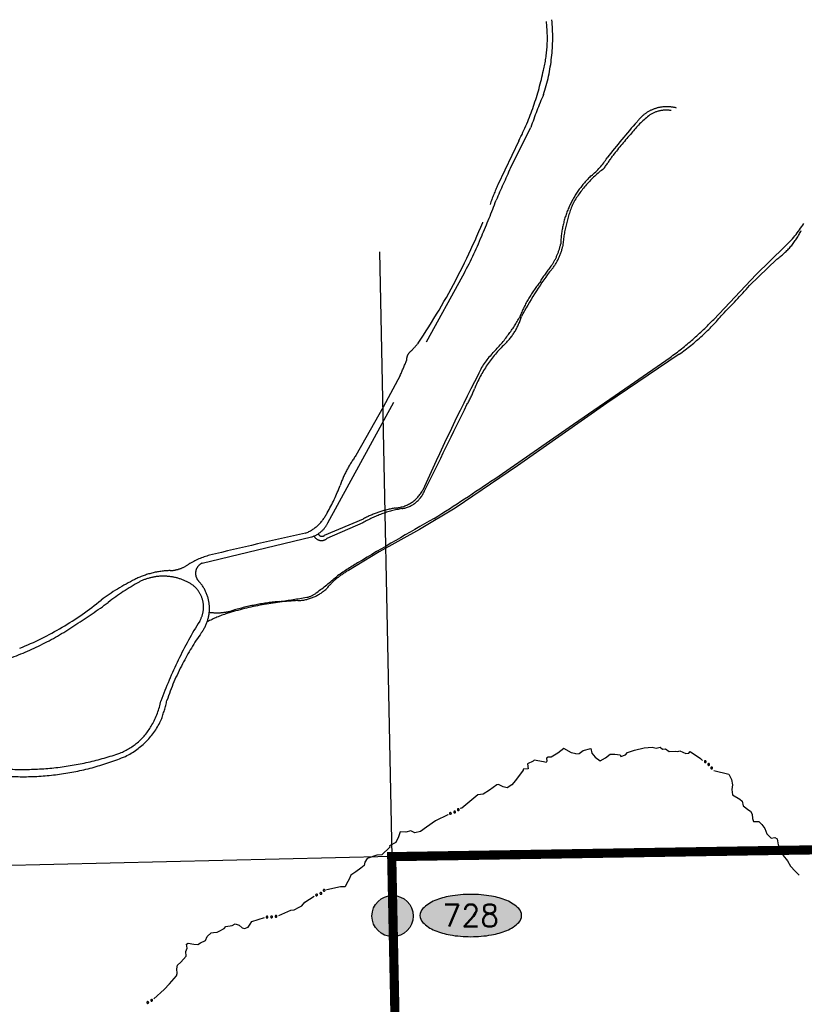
# Model space of a CAD drawing. Header units: feet. Extents: x 30669 to 99318, y 4696 to 26220.
# Tile 122 of 128: x 84472 to 86182, y 19779 to 21927. Entities that reach past the tile are written whole.
import ezdxf
from ezdxf.enums import TextEntityAlignment as Align

# ---------------------------------------------------------------- set-up
doc = ezdxf.new("R2010")
doc.units = ezdxf.units.FT
doc.header["$LTSCALE"] = 600
doc.header["$MEASUREMENT"] = 0
for name, pattern in [('2_DASH2', [1.2500000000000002, 1, -0.05, 0.05, -0.05, 0.05, -0.05]), ('DASHED', [0.75, 0.5, -0.25]), ('USTATION2', [1, 0.75, -0.25])]:
    doc.linetypes.add(name, pattern=pattern)
doc.layers.get('0').update_dxf_attribs({"linetype": 'CONTINUOUS'})
for name, color, linetype in [('ELRGOV', 1, 'CONTINUOUS'), ('ELRP-AirportBoundary', 4, '2_DASH2'), ('ELTWR', 2, 'CONTINUOUS'), ('ELYSU', 251, 'CONTINUOUS'), ('EMASK', 155, 'CONTINUOUS'), ('ESRGOV', 2, 'CONTINUOUS')]:
    doc.layers.add(name, color=color, linetype=linetype)
doc.styles.add('L80', font='simplex', dxfattribs={"height": 48})

# ---------------------------------------------------------------- blocks, each defined once
blk = doc.blocks.new('Ovalid')
at = {"layer": 'EMASK'}
h = blk.add_hatch(color=256, dxfattribs=at)
edge = h.paths.add_edge_path()
edge.add_arc((0.1493179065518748, 0), 0.0354820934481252, 0, 44.83083950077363)
edge.add_arc((0.0787616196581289, -0.0701408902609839), 0.1349704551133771, 44.83083950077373, 67.38013505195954)
edge.add_arc((0.0313269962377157, -0.1839839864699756), 0.2583004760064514, 67.38013505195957, 80.20784530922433)
edge.add_arc((-1e-16, -0.3654961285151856), 0.4424961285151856, 80.2078453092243, 89.99999999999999)
edge.add_arc((-1e-16, -0.365496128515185), 0.4424961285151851, 89.99999999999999, 99.79215469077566)
edge.add_arc((-0.0313269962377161, -0.1839839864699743), 0.25830047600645, 99.79215469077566, 112.6198649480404)
edge.add_arc((-0.0787616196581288, -0.0701408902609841), 0.1349704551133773, 112.6198649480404, 135.1691604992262)
edge.add_arc((-0.1493179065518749, 0), 0.0354820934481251, 135.1691604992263, 180.0000000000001)
edge.add_arc((-0.1493179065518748, 0), 0.0354820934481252, 180, 224.8308395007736)
edge.add_arc((-0.0787616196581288, 0.0701408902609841), 0.1349704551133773, 224.8308395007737, 247.3801350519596)
edge.add_arc((-0.0313269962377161, 0.1839839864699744), 0.2583004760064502, 247.3801350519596, 260.2078453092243)
edge.add_arc((1e-16, 0.3654961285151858), 0.4424961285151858, 260.2078453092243, 270)
edge.add_arc((1e-16, 0.3654961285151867), 0.4424961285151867, 270, 279.7921546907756)
edge.add_arc((0.0313269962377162, 0.1839839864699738), 0.2583004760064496, 279.7921546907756, 292.6198649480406)
edge.add_arc((0.0787616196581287, 0.0701408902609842), 0.1349704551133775, 292.6198649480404, 315.1691604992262)
edge.add_arc((0.1493179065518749, -1e-16), 0.0354820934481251, 315.1691604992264, 360.0000000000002)
blk.add_lwpolyline([(0.1848, 0, 0.1981451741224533), (0.1744815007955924, 0.0250154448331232, 0.0987085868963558), (0.130673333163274, 0.0544472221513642, 0.0560299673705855), (0.0752573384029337, 0.070553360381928, 0.0427523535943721), (0, 0.077, 0.0427523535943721), (-0.0752573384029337, 0.070553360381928, 0.0560299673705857), (-0.1306733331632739, 0.0544472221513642, 0.0987085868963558), (-0.1744815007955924, 0.0250154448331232, 0.1981451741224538), (-0.1848, 0, 0.1981451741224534), (-0.1744815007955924, -0.0250154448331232, 0.0987085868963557), (-0.130673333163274, -0.0544472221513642, 0.0560299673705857), (-0.0752573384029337, -0.070553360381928, 0.0427523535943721), (0, -0.077, 0.042752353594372), (0.0752573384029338, -0.070553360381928, 0.0560299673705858), (0.1306733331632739, -0.0544472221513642, 0.0987085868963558), (0.1744815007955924, -0.0250154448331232, 0.1981451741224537)], format="xyb", close=True)
at = {"style": 'L80'}
blk.add_attdef('ID', text='', height=0.08, dxfattribs=at).set_placement((0, 0), align=Align.MIDDLE)
blk = doc.blocks.new('FND-GOVT PRI MON')
at = {"layer": 'EMASK', "linetype": 'ByBlock'}
h = blk.add_hatch(color=256, dxfattribs=at)
edge = h.paths.add_edge_path()
edge.add_ellipse((0, 0), major_axis=(0.0530330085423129, 0.0530330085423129), ratio=0.9999999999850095, start_angle=314.9999999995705, end_angle=674.9999999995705)
at = {"layer": 'ESRGOV', "linetype": 'ByBlock'}
h = blk.add_hatch(color=256, dxfattribs=at)
edge = h.paths.add_edge_path()
edge.add_ellipse((0, 0), major_axis=(0.05303300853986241, 0.05303300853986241), ratio=0.9999999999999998, start_angle=380.02503467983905, end_angle=429.974965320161, ccw=False)
edge.add_ellipse((0.1049999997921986, 0), major_axis=(-0.07071067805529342, 0.07071067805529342), ratio=0.9999999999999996, start_angle=2.166571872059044, end_angle=87.83342812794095)
edge.add_ellipse((0, 0), major_axis=(0.05303300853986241, 0.05303300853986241), ratio=0.9999999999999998, start_angle=200.025034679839, end_angle=249.974965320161, ccw=False)
edge.add_ellipse((-0.1049999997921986, 0), major_axis=(-0.07071067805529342, 0.07071067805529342), ratio=0.9999999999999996, start_angle=182.166571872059, end_angle=267.8334281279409)
h = blk.add_hatch(color=256, dxfattribs=at)
edge = h.paths.add_edge_path()
edge.add_ellipse((0, 0), major_axis=(-0.0530330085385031, 0.0530330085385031), ratio=1, start_angle=20.025034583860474, end_angle=69.97496541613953, ccw=False)
edge.add_ellipse((0, 0.1050000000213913), major_axis=(0.0707106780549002, 0.0707106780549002), ratio=1, start_angle=182.1665719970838, end_angle=267.8334280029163)
edge.add_ellipse((0, 0), major_axis=(-0.0530330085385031, 0.0530330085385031), ratio=1, start_angle=200.0250345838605, end_angle=249.97496541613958, ccw=False)
edge.add_ellipse((0, -0.1050000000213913), major_axis=(0.0707106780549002, 0.0707106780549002), ratio=1, start_angle=2.166571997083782, end_angle=87.83342800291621)
blk.add_circle((0, 0), 0.0749999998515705, dxfattribs=at)

msp = doc.modelspace()

# ---------------------------------------------------------------- linework, layer by layer
at = {"layer": 'ELRGOV', "linetype": 'Continuous'}
for p, q in [((85256.49909771, 21420.54781296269), (85282.77690959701, 20100.80940077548)), ((85282.77688815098, 20100.81052725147), (82644.8013631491, 20039.84109318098))]:
    msp.add_line(p, q, dxfattribs=at)
at = {"layer": 'ELRGOV'}
for p, q in [((85282.77688815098, 20100.81052725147), (87922.59537, 20143.3893)), ((85284.78411000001, 19971.27745), (85282.77688815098, 20100.81052725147)), ((85336.80372, 17460.56786), (85284.78411000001, 19971.27745))]:
    msp.add_line(p, q, dxfattribs=at)
at = {"layer": 'ELRP-AirportBoundary', "flags": 128}
msp.add_lwpolyline([(91849.47364807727, 9324.515273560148, 20, 20, 0), (91797.37471854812, 12309.26791453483, 20, 20, 0), (89408.5914, 12257.41713, 20, 20, 0), (88412.24095412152, 12245.80548678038, 20, 20, 0), (88090.62590999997, 12231.58462, 20, 20, 0), (88083.39044, 12561.41736, 20, 20, 0), (88076.15624, 12891.34578, 20, 20, 0), (86754.41553, 12865.12224, 20, 20, 0), (86735.22201884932, 13533.92437262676, 20, 20, 0), (86711.89149, 14843.96522, 20, 20, 0), (86691.50703, 15834.82791, 20, 20, 0), (86684.48015, 16165.10958, 20, 20, 0), (88004.74633, 16190.46948, 20, 20, 0), (87977.22387, 17511.61899, 20, 20, 0), (87957.03438, 18500.62907, 20, 20, 0), (87922.59537, 20143.3893, 20, 20, 0), (85282.77690959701, 20100.80940077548, 20, 20, 0), (85336.80372, 17460.56786, 20, 20, 0), (85362.42431382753, 16139.30002532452, 20, 20, 0), (82722.73868, 16087.20805, 20, 20, 0), (82696.37231352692, 17410.4854671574, 20, 20, 0), (81374.72326000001, 17386.09658, 20, 20, 0), (81348.46332000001, 18703.25113, 20, 20, 0), (80026.37145, 18680.71674, 20, 20, 0), (80000, 20000, 20, 20, 0), (78680.20736, 19973.56384, 20, 20, 0), (78706.74188767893, 18654.1947907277, 20, 20, 0), (78720.26853, 17994.40899, 20, 20, 0), (78733.39912999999, 17334.73914, 20, 20, 0), (78753.09862285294, 16345.32013449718, 20, 20, 0), (78760.12257, 16015.06566, 20, 20, 0), (78764.34413, 15807.06131, 20, 20, 0), (80083.60183, 15833.16918, 20, 20, 0), (80589.9038, 15843.039, 20, 20, 0), (81458.272, 15859.7245, 20, 20, 0), (81623.87609, 15863.67863, 20, 20, 0), (81568.3132, 15618.03477, 20, 20, 0), (81557.77024441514, 15538.70351779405, 20, 20, 0), (81568.1958061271, 15458.32885781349, 20, 20, 0), (81597.09640048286, 15382.60875513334, 20, 20, 0), (81662.38422223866, 15310.6669534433, 20, 20, 0), (81737.87556815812, 15249.51494779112, 20, 20, 0), (81822.93173999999, 15198.64022, 20, 20, 0), (81822.93173999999, 15198.64022, 20, 20, 0), (82247.09524999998, 14992.92879, 20, 20, 0), (82473.10533021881, 14885.53999908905, 20, 20, 0), (82297.13442225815, 14523.69304687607, 20, 20, 0), (82701.93206, 14327.16921, 20, 20, 0), (82505.74318, 13921.84314, 20, 20, 0), (82099.68136, 14118.85568, 20, 20, 0), (81949.26001, 13810.59084, 0, 0, 0)], format="xyseb", dxfattribs=at)
at = {"layer": 'ELTWR', "elevation": -54.68164916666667}
for points in [[(85684.24561667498, 20324.98458068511), (85675.17089247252, 20327.25361917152), (85658.10632361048, 20337.16351876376), (85645.02342778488, 20326.62250601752), (85630.72830264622, 20317.68756110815), (85624.01118388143, 20317.85741076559), (85620.24107248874, 20315.40252438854), (85621.15374422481, 20309.30723453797), (85619.57782177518, 20306.60103088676), (85613.41895879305, 20307.74030690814), (85593.07304138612, 20311.59070100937), (85590.97385255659, 20309.23309557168), (85578.74648849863, 20303.21373105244), (85580.2117778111, 20292.39887294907), (85569.36449272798, 20291.49055782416), (85569.75697463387, 20289.55686204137), (85552.63347943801, 20266.76377224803), (85544.49949810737, 20257.62755146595), (85534.53245854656, 20251.17992068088), (85526.04613551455, 20252.9244111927), (85515.95810202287, 20258.20766762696), (85512.09070892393, 20257.42470381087), (85496.25436914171, 20246.16458121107), (85482.2544434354, 20236.96886307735), (85470.3256377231, 20235.43771980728), (85435.81488379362, 20206.49744844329), (85432.20926468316, 20206.00868482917), (85431.75459924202, 20205.57333697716)], [(85684.24561667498, 20324.98458068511), (85691.56674193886, 20326.10919191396), (85700.33067998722, 20332.69190004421), (85716.76970043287, 20336.54149736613), (85719.51725766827, 20326.67862076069), (85726.64896453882, 20317.91510363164), (85737.61682230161, 20310.25052582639), (85749.12117421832, 20316.28733597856), (85758.97984852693, 20324.51588064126), (85769.39382463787, 20324.52386508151), (85780.90405869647, 20322.88869283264), (85782.55057584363, 20319.60196083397), (85792.41403229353, 20322.89751757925), (85796.79381994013, 20328.3818662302), (85812.13600259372, 20333.32662073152), (85832.95917344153, 20338.27457753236), (85851.04429164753, 20339.38444160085), (85859.26653324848, 20337.74674843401), (85868.03525267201, 20339.3974686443), (85872.9706025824, 20335.01726007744), (85879.54674718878, 20336.11830016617), (85887.77235078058, 20330.09561705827), (85902.56947652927, 20331.20296020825), (85906.95530677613, 20330.1103247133), (85910.79003751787, 20331.75726201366), (85923.94820887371, 20326.28735978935), (85930.52519378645, 20326.29240239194), (85933.81024517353, 20330.13091451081), (85955.82004446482, 20315.14886805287), (85960.82744327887, 20310.70471483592)], [(85966.57296333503, 20310.13397691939), (85965.81657087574, 20309.99539722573), (85965.1973697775, 20309.60692314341), (85964.82222485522, 20309.1446363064), (85964.58720036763, 20308.52495716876), (85964.56269111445, 20307.88493946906), (85964.74616873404, 20307.26158120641), (85965.11306772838, 20306.74036339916), (85965.65387086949, 20306.34377871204), (85966.25901553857, 20306.15374300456), (85966.93750094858, 20306.1712631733), (85967.51033977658, 20306.38020201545), (85967.93809805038, 20306.69452944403), (85968.30672420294, 20307.18131124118), (85968.49883389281, 20307.68995766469), (85968.54239370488, 20308.26399008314), (85968.36785779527, 20308.9633550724), (85968.02145837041, 20309.48508859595), (85967.62470396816, 20309.81778383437), (85967.1480344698, 20310.03991799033), (85966.57296333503, 20310.13397691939)], [(85975.38004823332, 20303.48224070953), (85974.71924690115, 20303.87673339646), (85973.99815961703, 20303.99218033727), (85973.41123801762, 20303.8912305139), (85972.82597780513, 20303.57978232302), (85972.38633571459, 20303.11394604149), (85972.11378831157, 20302.52423808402), (85972.04677417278, 20301.89068778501), (85972.19277602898, 20301.23580084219), (85972.52269044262, 20300.6945547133), (85973.04502237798, 20300.26045592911), (85973.6136901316, 20300.04039230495), (85974.14222342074, 20299.9957976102), (85974.74062774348, 20300.11925619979), (85975.21993075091, 20300.37512324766), (85975.63112044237, 20300.7789378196), (85975.96012861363, 20301.41968897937), (85976.04315268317, 20302.04025157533), (85975.9632603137, 20302.55218944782), (85975.75089201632, 20303.03302580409), (85975.38004823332, 20303.48224070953)], [(85982.03652092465, 20295.67735758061), (85981.43815159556, 20296.16039798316), (85980.74048682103, 20296.37686271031), (85980.14550083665, 20296.35990656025), (85979.52217477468, 20296.13442903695), (85979.02098145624, 20295.73554544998), (85978.66790050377, 20295.18977567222), (85978.51187430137, 20294.57215709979), (85978.56388710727, 20293.90319811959), (85978.81383313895, 20293.32089074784), (85979.26971812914, 20292.81774113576), (85979.80144615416, 20292.5191493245), (85980.31853658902, 20292.40004598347), (85980.92800643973, 20292.43801320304), (85981.43886304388, 20292.62390456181), (85981.9031005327, 20292.96525991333), (85982.31914913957, 20293.55307789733), (85982.48918681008, 20294.15570723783), (85982.4827896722, 20294.67370144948), (85982.34040204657, 20295.17959141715), (85982.03652092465, 20295.67735758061)], [(85985.02104399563, 20289.12514476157), (86017.70287118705, 20280.86931950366), (86023.74068210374, 20269.3639683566), (86025.94150105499, 20257.85667536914), (86024.30548926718, 20247.44143879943), (86025.95830947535, 20235.93372565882), (86041.85941638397, 20226.62893300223), (86046.79618721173, 20221.69972646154), (86048.99574570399, 20211.83642970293), (86061.60928107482, 20201.98011738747), (86065.44695288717, 20199.79106348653), (86068.74098794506, 20193.21660025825), (86069.84412879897, 20183.90046193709), (86072.04116637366, 20177.32515763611), (86083.00214122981, 20177.33356146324), (86089.58416874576, 20170.76161915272), (86096.16745672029, 20162.54568061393), (86101.10968953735, 20150.49249041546), (86109.88581278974, 20141.18223500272), (86118.10553347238, 20142.83253429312), (86123.04104384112, 20139.54732398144), (86125.79112199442, 20126.39645491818), (86130.73167496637, 20116.53425969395), (86136.22174683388, 20103.38549139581), (86145.54897035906, 20091.33466319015), (86152.68177799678, 20079.83115157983), (86162.55615995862, 20068.87674101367), (86170.92655347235, 20060.51917289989)], [(85420.12259971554, 20196.14210290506), (85420.87346995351, 20196.30967831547), (85421.47715345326, 20196.72114046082), (85421.83428768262, 20197.19741346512), (85422.04580532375, 20197.82607456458), (85422.04531463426, 20198.46607309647), (85421.83834281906, 20199.08191335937), (85421.45245460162, 20199.58911663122), (85420.8961679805, 20199.96418948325), (85420.28454096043, 20200.13122026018), (85419.60757509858, 20200.08820130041), (85419.04275311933, 20199.85726864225), (85418.62750708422, 20199.52695083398), (85418.27739162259, 20199.02618325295), (85418.1052868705, 20198.51105217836), (85418.08322854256, 20197.93503624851), (85418.28425864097, 20197.24319155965), (85418.65064766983, 20196.73497333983), (85419.05989015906, 20196.41778764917), (85419.54454545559, 20196.21415958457), (85420.12259971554, 20196.14210290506)], [(85428.99281649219, 20201.70889425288), (85429.55841535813, 20202.23082701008), (85429.87340976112, 20202.88956739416), (85429.94295609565, 20203.48111970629), (85429.81045842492, 20204.13051701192), (85429.48853440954, 20204.68426924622), (85428.99970661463, 20205.11289372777), (85428.41152050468, 20205.35694234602), (85427.74198677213, 20205.40242893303), (85427.1296127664, 20205.23945970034), (85426.56540310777, 20204.86202776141), (85426.19277428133, 20204.37874288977), (85426.00015385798, 20203.8840960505), (85425.94862051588, 20203.27555757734), (85426.05902814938, 20202.74364313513), (85426.32891778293, 20202.23485092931), (85426.85029802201, 20201.73775152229), (85427.42199298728, 20201.48219028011), (85427.93554509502, 20201.41308414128), (85428.45699252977, 20201.4804838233), (85428.99281649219, 20201.70889425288)], [(85405.27905701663, 20192.97680672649), (85405.18590367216, 20191.87273718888), (85378.59430188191, 20178.69148568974), (85358.39744877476, 20165.50202315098), (85345.28212520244, 20155.51898459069), (85333.41817344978, 20152.87389294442), (85324.80314249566, 20156.84628097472), (85313.49616493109, 20154.23361630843), (85300.88067634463, 20154.89894280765), (85297.33219720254, 20143.79324111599), (85291.58824752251, 20132.00185731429), (85277.75481486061, 20124.77126347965), (85278.50535169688, 20121.46084456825), (85261.58313314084, 20104.82789858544), (85250.44164785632, 20104.18135744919), (85229.36554922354, 20096.53121133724), (85223.95258487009, 20088.67107459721), (85222.96298780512, 20081.62632788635), (85215.1924180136, 20075.86537997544), (85204.76568520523, 20067.71439964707), (85194.01132445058, 20060.38316672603), (85190.03993641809, 20051.76813653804), (85184.49390676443, 20041.38490208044), (85180.94978423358, 20035.03119562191), (85171.18402131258, 20034.7437086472), (85141.15296360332, 20028.25190689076), (85140.93096717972, 20028.24773669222)], [(85411.81225060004, 20193.35523606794), (85412.3938632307, 20193.85918113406), (85412.72986525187, 20194.50793764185), (85412.81791384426, 20195.09650414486), (85412.70591306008, 20195.74991715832), (85412.40198133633, 20196.31368317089), (85411.92714200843, 20196.75731835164), (85411.34694131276, 20197.02037305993), (85410.67939147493, 20197.08686113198), (85410.06200214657, 20196.94388802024), (85409.48627909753, 20196.58394722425), (85409.0986407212, 20196.11315082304), (85408.89001535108, 20195.62499170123), (85408.81948051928, 20195.01843865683), (85408.91239087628, 20194.48301080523), (85409.16628667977, 20193.96620635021), (85409.67117960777, 20193.45259433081), (85410.23488877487, 20193.1785269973), (85410.74595315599, 20193.09341897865), (85411.26891323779, 20193.14431984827), (85411.81225060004, 20193.35523606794)], [(85136.99122862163, 20026.11523599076), (85137.37321558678, 20026.78352772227), (85137.4746610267, 20027.50660426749), (85137.36321276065, 20028.09151782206), (85137.04076919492, 20028.67076961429), (85136.56693983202, 20029.10140559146), (85135.97174032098, 20029.36294880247), (85135.33719884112, 20029.4184622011), (85134.68532147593, 20029.25996267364), (85134.15008299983, 20028.92005288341), (85133.72599032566, 20028.38972863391), (85133.51692974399, 20027.81706932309), (85133.48183579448, 20027.28754331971), (85133.61629244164, 20026.69164742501), (85133.88165563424, 20026.21735168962), (85134.29296443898, 20025.81366773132), (85134.93970638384, 20025.49666413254), (85135.5622597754, 20025.42564156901), (85136.0721907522, 20025.51453238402), (85136.54901983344, 20025.73639759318), (85136.99122862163, 20026.11523599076)], [(85036.78798216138, 19972.57356794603), (85063.1710804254, 19984.039981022), (85070.38031865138, 19985.0175067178), (85081.2319603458, 19990.67781707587), (85086.64056808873, 19993.78595858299), (85093.46268178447, 20001.44817606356), (85113.50823614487, 20014.5045560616)], [(85119.73737418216, 20015.52952542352), (85120.37003729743, 20015.96750974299), (85120.77406983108, 20016.57631847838), (85120.92512786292, 20017.15243331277), (85120.88412078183, 20017.81390074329), (85120.64266668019, 20018.40671460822), (85120.21878966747, 20018.8993887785), (85119.67004213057, 20019.22346749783), (85119.01343744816, 20019.36146383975), (85118.38399639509, 20019.28598137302), (85117.7732239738, 20018.9905135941), (85117.33705159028, 20018.56417990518), (85117.07690717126, 20018.10098124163), (85116.94136367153, 20017.50587833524), (85116.97627952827, 20016.96340603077), (85117.17269424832, 20016.42205754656), (85117.61962679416, 20015.85690117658), (85118.15038127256, 20015.52380867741), (85118.64898746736, 20015.38419119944), (85119.17449086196, 20015.37859411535), (85119.73737418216, 20015.52952542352)], [(85128.9783945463, 20018.74310508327), (85129.6526097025, 20019.11312137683), (85130.11767659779, 20019.67697698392), (85130.32774906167, 20020.23413709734), (85130.35524105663, 20020.89665704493), (85130.17577032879, 20021.51101839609), (85129.80486175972, 20022.04473310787), (85129.29257197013, 20022.42383968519), (85128.65391587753, 20022.62884967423), (85128.02042499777, 20022.61836399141), (85127.38160280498, 20022.38787459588), (85126.90389448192, 20022.00850898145), (85126.5977271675, 20021.57527498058), (85126.40117077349, 20020.99712526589), (85126.38008714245, 20020.45411002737), (85126.51951540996, 20019.89521788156), (85126.90598106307, 20019.28701522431), (85127.39927626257, 20018.90089409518), (85127.88092121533, 20018.71076369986), (85128.40296640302, 20018.65066405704), (85128.9783945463, 20018.74310508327)], [(84764.10073211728, 19790.4952392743), (84786.75948621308, 19810.65635050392), (84798.04275078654, 19823.3289798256), (84813.78516700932, 19841.01101945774), (84814.90347276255, 19845.826868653), (84814.5845588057, 19856.14960652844), (84815.5083019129, 19864.30830084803), (84822.6894705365, 19870.59379596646), (84834.79148328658, 19883.5930524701), (84834.1773691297, 19894.17756356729), (84836.87031573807, 19900.76261702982), (84835.501308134, 19909.90555180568), (84838.7144453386, 19912.32801120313), (84851.42721563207, 19909.99076214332), (84859.88011091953, 19908.80424504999), (84865.78183812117, 19913.05976267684), (84876.66490679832, 19918.16309808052), (84880.66972180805, 19926.22115484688), (84889.42553205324, 19934.27485423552), (84894.11167332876, 19935.38444523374), (84902.17308670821, 19936.13162468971), (84906.23839830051, 19938.32473784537), (84917.08904076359, 19943.98404743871), (84921.28741842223, 19948.69925831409), (84935.14992068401, 19950.62188349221), (84941.08407563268, 19954.31942693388), (84949.92945282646, 19951.19921405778), (84956.96984139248, 19945.45962175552), (84961.78569058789, 19944.3413160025), (84969.45562205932, 19947.02219200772), (84974.3764661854, 19953.73595339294), (84977.42846848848, 19958.94328449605), (85005.13495225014, 19967.91899250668)], [(85011.13730940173, 19970.8411012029), (85010.37237364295, 19970.75901486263), (85009.72663695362, 19970.417020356), (85009.31846987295, 19969.98370815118), (85009.03843092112, 19969.38299446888), (85008.96691909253, 19968.74644072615), (85009.10440563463, 19968.11154722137), (85009.43132427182, 19967.56479880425), (85009.9416573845, 19967.12919082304), (85010.53083582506, 19966.89514294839), (85011.20885957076, 19966.86266284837), (85011.79573133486, 19967.02861252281), (85012.2455140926, 19967.31095689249), (85012.64916201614, 19967.76926559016), (85012.87778350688, 19968.26244003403), (85012.96384667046, 19968.8320050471), (85012.84130259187, 19969.54190988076), (85012.53438467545, 19970.087673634), (85012.16260836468, 19970.44888797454), (85011.70391275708, 19970.70503585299), (85011.13730940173, 19970.8411012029)], [(85019.94508717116, 19971.11135371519), (85019.33244547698, 19970.64538479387), (85018.95642629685, 19970.01909756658), (85018.83087280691, 19969.43700229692), (85018.9013779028, 19968.77805747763), (85019.16882351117, 19968.19626352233), (85019.61468514, 19967.72360617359), (85020.17741386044, 19967.42403813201), (85020.8389959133, 19967.31554555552), (85021.46441512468, 19967.41952489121), (85022.06166687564, 19967.74198225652), (85022.47832473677, 19968.18730095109), (85022.71746115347, 19968.66098349), (85022.82650011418, 19969.26206606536), (85022.76758584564, 19969.80251997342), (85022.5466784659, 19970.33434969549), (85022.07526169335, 19970.87898732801), (85021.53002603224, 19971.18756876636), (85021.02543671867, 19971.30518169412), (85020.50045134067, 19971.28727921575), (85019.94508717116, 19971.11135371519)], [(85029.71806573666, 19972.42184447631), (85029.10242021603, 19971.96087324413), (85028.72089836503, 19971.33808179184), (85028.59084411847, 19970.75698307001), (85028.65634999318, 19970.09703441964), (85028.91979714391, 19969.5132374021), (85029.36166146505, 19969.03707699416), (85029.92189325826, 19968.73350704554), (85030.58297952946, 19968.61951409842), (85031.20890257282, 19968.71849382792), (85031.8091577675, 19969.03645350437), (85032.22881792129, 19969.47877450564), (85032.47145586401, 19969.95045973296), (85032.58499558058, 19970.55054576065), (85032.53058091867, 19971.09150311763), (85032.31367199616, 19971.62533590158), (85031.84625253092, 19972.17347659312), (85031.30401341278, 19972.48656032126), (85030.79992141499, 19972.60767362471), (85030.27493296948, 19972.59377113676), (85029.71806573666, 19972.42184447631)], [(84749.27189109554, 19783.66621869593), (84748.95692966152, 19782.96447841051), (84748.92598942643, 19782.23445593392), (84749.09392721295, 19781.66308566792), (84749.47084458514, 19781.11787558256), (84749.98413705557, 19780.73526977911), (84750.60179128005, 19780.53274368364), (84751.23878521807, 19780.53923205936), (84751.87261470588, 19780.76021764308), (84752.37181454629, 19781.15059971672), (84752.74237782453, 19781.71938285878), (84752.895425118, 19782.30949919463), (84752.87901841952, 19782.83998571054), (84752.68707417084, 19783.41983755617), (84752.37673254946, 19783.8660988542), (84751.9284556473, 19784.22825453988), (84751.25426321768, 19784.48073720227), (84750.62775622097, 19784.49125683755), (84750.12836278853, 19784.35337418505), (84749.67556815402, 19784.08652748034), (84749.27189109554, 19783.66621869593)], [(84758.5500567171, 19789.29882270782), (84757.91388900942, 19788.86683569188), (84757.50385342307, 19788.26202234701), (84757.3472938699, 19787.6879032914), (84757.38180173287, 19787.02543087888), (84757.61825737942, 19786.4306131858), (84758.03713747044, 19785.9339351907), (84758.58288884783, 19785.60485418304), (84759.23799851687, 19785.46035670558), (84759.86794378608, 19785.53033956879), (84760.48222041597, 19785.82031004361), (84760.92239624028, 19786.24214680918), (84761.18654256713, 19786.70284854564), (84761.32758682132, 19787.29695567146), (84761.29817095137, 19787.83943219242), (84761.10625468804, 19788.38278412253), (84760.66481906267, 19788.95194469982), (84760.13756074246, 19789.29003987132), (84759.6399510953, 19789.43415810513), (84759.11444386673, 19789.44475517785), (84758.5500567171, 19789.29882270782)]]:
    msp.add_lwpolyline(points, dxfattribs=at)
at = {"layer": 'ELYSU', "linetype": 'DASHED'}
for p, q in [((85541.59244178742, 21603.72602605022, -54.68164916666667), (85586.19638339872, 21692.39407286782, -54.68164916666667)), ((85560.2197970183, 21663.21820624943, -54.68164916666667), (85514.10271113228, 21566.91601231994, -54.68164916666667)), ((85143.25382532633, 20829.36893870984, -54.68164916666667), (85437.59116945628, 21368.23768945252, -54.68164916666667)), ((85301.22896367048, 21150.99451041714, -54.68164916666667), (85264.4400901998, 21081.78442225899, -54.68164916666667)), ((85264.4400901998, 21081.78442225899, -54.68164916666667), (85226.11235870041, 21015.0011501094, -54.68164916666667)), ((85226.11235870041, 21015.0011501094, -54.68164916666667), (85204.61727957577, 20976.02373620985, -54.68164916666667)), ((84869.43575551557, 20741.37815097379, -54.68164916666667), (85107.87253018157, 20798.52986428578, -54.68164916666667))]:
    msp.add_line(p, q, dxfattribs=at)
at = {"layer": 'ELYSU', "linetype": 'USTATION2'}
for p, q in [((86077.16798796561, 21370.96405194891, -54.68164916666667), (86139.34561766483, 21431.30562094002, -54.68164916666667)), ((86122.71088531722, 21404.90791203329, -54.68164916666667), (86062.63144521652, 21346.92294771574, -54.68164916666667)), ((85985.0089568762, 21273.38855957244, -54.68164916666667), (86077.16798796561, 21370.96405194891, -54.68164916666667)), ((85909.77650172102, 21197.19700841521, -54.68164916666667), (85751.91057689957, 21090.49915375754, -54.68164916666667)), ((85803.02757350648, 21129.51827887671, -54.68164916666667), (85889.78292524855, 21190.16769122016, -54.68164916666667)), ((85679.38985371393, 21044.64962993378, -54.68164916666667), (85803.02757350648, 21129.51827887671, -54.68164916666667)), ((85751.91057689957, 21090.49915375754, -54.68164916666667), (85556.95800662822, 20953.42291638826, -54.68164916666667)), ((85507.42236486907, 20925.67598447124, -54.68164916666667), (85679.38985371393, 21044.64962993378, -54.68164916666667)), ((85556.95800662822, 20953.42291638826, -54.68164916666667), (85421.15677673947, 20861.4209537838, -54.68164916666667)), ((85421.15677673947, 20861.4209537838, -54.68164916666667), (85343.65371208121, 20814.72361141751, -54.68164916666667)), ((85136.4487106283, 20802.14376763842, -54.68164916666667), (85221.54578066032, 20838.38295021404, -54.68164916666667)), ((85219.8337171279, 20829.33965299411, -54.68164916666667), (85141.6202573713, 20794.89774505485, -54.68164916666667)), ((85343.65371208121, 20814.72361141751, -54.68164916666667), (85255.36921783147, 20766.00200632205, -54.68164916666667)), ((85255.36921783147, 20766.00200632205, -54.68164916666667), (85188.68536788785, 20725.52194850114, -54.68164916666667))]:
    msp.add_line(p, q, dxfattribs=at)
at = {"layer": 'ELYSU', "linetype": 'DASHED'}
for centre, radius, start, end in [((85330.68693578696, 21887.36156131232, -54.68164916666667), 291.5668662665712, 346.0266789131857, 7.070884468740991), ((85231.30408149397, 21889.17950507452, -54.68164916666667), 402.6035492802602, 341.8658789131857, 5.434167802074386), ((84997.74208808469, 21944.75826997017, -54.68164916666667), 629.0039590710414, 333.4104066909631, 348.2769872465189), ((86410.88675708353, 21413.74946753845, -54.68164916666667), 870.4924057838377, 156.2834483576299, 161.3310289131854), ((92479.41370480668, 18501.46858165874, -54.68164916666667), 7599.826651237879, 155.9081205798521, 156.4895178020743), ((86009.89653369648, 21346.70533772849, -54.68164916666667), 542.498161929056, 156.0512289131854, 160.8913094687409), ((84013.65958849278, 22091.64673892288, -54.68164916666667), 1597.605233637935, 336.5170928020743, 339.5388066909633), ((84051.48171141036, 22080.15813547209, -54.68164916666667), 1548.98130435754, 326.3209372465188, 338.9700955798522), ((84717.02417955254, 21764.81678730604, -54.68164916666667), 822.491196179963, 331.1728928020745, 337.8747816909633), ((512197.8044531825, -358832.5306509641, -54.68164916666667), 571531.2809271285, 138.3196316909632, 138.3219261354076), ((85337.83329790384, 21184.97135429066, -54.68164916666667), 22.88534479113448, 123.3284900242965, 183.2999483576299), ((84879.75272945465, 21347.7572031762, -54.68164916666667), 465.1427450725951, 334.9748705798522, 339.3412178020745), ((85418.87515004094, 20820.39151248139, -54.68164916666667), 264.8165858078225, 144.0061678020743, 159.9601039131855), ((84831.49611198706, 21032.99668048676, -54.68164916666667), 359.8568110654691, 329.6367178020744, 340.2064039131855), ((85061.94185217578, 20889.10082094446, -54.68164916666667), 88.61571396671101, 291.5852705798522, 334.6039428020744), ((85091.76152893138, 20852.72962218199, -54.68164916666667), 56.54359483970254, 286.5547011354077, 335.5974705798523), ((87453.18587311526, 10106.20518650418, -54.68164916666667), 10957.36194944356, 102.4305761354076, 103.5509455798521), ((84927.59328480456, 20599.33032457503, -54.68164916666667), 164.607787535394, 104.7198566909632, 122.0524289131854), ((84796.18395131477, 20801.72822618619, -54.68164916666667), 76.77794160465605, 272.3972650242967, 305.0134622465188), ((84879.47261167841, 20719.08269978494, -54.68164916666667), 24.45047255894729, 114.2360872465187, 223.1613122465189), ((84803.81330216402, 20544.49986558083, -54.68164916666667), 180.57166524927, 91.40194280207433, 116.7499816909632), ((84937.63166581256, 20273.05401059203, -54.68164916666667), 483.2059694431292, 116.4321678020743, 126.6589900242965), ((85017.51867636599, 20196.25281897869, -54.68164916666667), 579.2484541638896, 119.5540511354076, 127.5126900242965), ((84784.7591590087, 20596.8423447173, -54.68164916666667), 116.0749064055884, 60.74652057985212, 117.141159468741), ((84812.56347488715, 20645.56469432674, -54.68164916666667), 59.98072436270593, 329.3948094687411, 61.17540113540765), ((84797.27938981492, 20642.22160810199, -54.68164916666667), 88.08112403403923, 323.0187066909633, 43.05734835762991), ((84213.11985116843, 21195.02645533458, -54.68164916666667), 689.6593269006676, 292.0121928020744, 309.2137511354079), ((83898.3238088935, 21696.20799202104, -54.68164916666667), 1292.316862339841, 302.5746205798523, 306.37707335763), ((84220.76023725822, 21162.92860619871, -54.68164916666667), 669.5053423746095, 289.5457900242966, 303.8928400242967), ((85665.93886920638, 20118.57424558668, -54.68164916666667), 943.0106633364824, 148.2337261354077, 160.0407372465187), ((85277.3414700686, 20296.49233417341, -54.68164916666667), 503.5404811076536, 144.4529900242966, 153.4618650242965), ((85248.44519203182, 20293.80243414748, -54.68164916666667), 479.1355200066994, 151.6299039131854, 162.0443372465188), ((84598.29072236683, 20478.63095307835, -54.68164916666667), 185.2514082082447, 330.7771650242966, 348.1130928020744), ((84453.50560244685, 20519.27643379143, -54.68164916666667), 347.9419017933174, 339.9009705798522, 347.0852039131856), ((84630.25273430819, 20468.03338944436, -54.68164916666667), 164.8327929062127, 295.8688344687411, 335.5114650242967), ((84639.22315542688, 20455.29664036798, -54.68164916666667), 138.1370835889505, 291.5755039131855, 330.9351844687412), ((84478.85861797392, 20933.18335492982, -54.68164916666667), 642.0618430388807, 263.6305344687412, 289.2008094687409), ((84478.91075973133, 20858.28558739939, -54.68164916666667), 583.0100595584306, 264.0680678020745, 292.5161983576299)]:
    msp.add_arc(centre, radius, start, end, dxfattribs=at)
at = {"layer": 'ELYSU', "linetype": 'USTATION2'}
for centre, radius, start, end in [((85882.65350524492, 21657.10716366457, -54.68164916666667), 80.28733573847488, 74.76115391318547, 143.6242900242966), ((85880.90546065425, 21665.9844130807, -54.68164916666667), 63.92788198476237, 79.68817613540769, 126.0853622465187), ((86937.2802421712, 20708.85930878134, -54.68164916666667), 1498.169127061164, 138.3390761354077, 142.2657039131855), ((85979.00299742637, 21546.06826103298, -54.68164916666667), 218.786376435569, 128.3504761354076, 142.3541316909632), ((86570.655810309, 20999.21560632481, -54.68164916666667), 1023.772750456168, 138.3421011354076, 141.8777094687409), ((85622.76872759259, 21706.32261251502, -54.68164916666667), 152.6722786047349, 308.4988650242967, 328.14194835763), ((85063.86591168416, 22093.02424306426, -54.68164916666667), 839.7636242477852, 324.2517400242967, 326.6394594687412), ((85888.17721250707, 21408.7677648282, -54.68164916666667), 240.5841951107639, 126.3996761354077, 151.1180872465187), ((85864.35984690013, 21432.02749950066, -54.68164916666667), 213.1761039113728, 133.430384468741, 178.4143400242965), ((85968.31027291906, 21407.32845215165, -54.68164916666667), 313.6881267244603, 157.9737400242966, 175.5865539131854), ((86029.76117732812, 21537.56870921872, -54.68164916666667), 161.9831327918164, 305.01727335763, 334.3762344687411), ((85956.57475136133, 21623.73288573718, -54.68164916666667), 265.3929950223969, 313.5257150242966, 327.8870816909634), ((85537.43646416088, 21458.44701666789, -54.68164916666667), 121.1579093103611, 317.7580094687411, 347.1335678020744), ((85523.15708629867, 21464.68339438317, -54.68164916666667), 130.8727259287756, 324.76789835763, 348.2026650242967), ((85844.78068112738, 21213.71915767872, -54.68164916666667), 277.2982881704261, 140.7454761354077, 149.6229872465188), ((86208.53553007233, 20941.8201978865, -54.68164916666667), 726.2299371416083, 143.1854233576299, 152.3151066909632), ((85839.87701238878, 21167.16639766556, -54.68164916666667), 299.6584452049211, 141.4419928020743, 158.6109761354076), ((85034.95987149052, 22246.22504135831, -54.68164916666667), 1365.596250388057, 315.2006428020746, 318.8112511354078), ((85433.69280516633, 21317.41331631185, -54.68164916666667), 137.1749428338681, 314.1580928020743, 343.8392039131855), ((85307.50118122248, 21415.45829228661, -54.68164916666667), 288.9848921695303, 322.0662678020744, 331.2480900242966), ((85469.66841562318, 21766.9784544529, -54.68164916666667), 713.5873161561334, 306.0673594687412, 316.23499835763), ((85612.40713223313, 21614.37561154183, -54.68164916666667), 512.3148727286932, 305.4816761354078, 319.8427455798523), ((85275.77512822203, 21424.61352552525, -54.68164916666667), 319.872019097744, 314.9955566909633, 324.2668844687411), ((85719.28741176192, 21019.1637911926, -54.68164916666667), 275.7671697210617, 133.5594316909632, 158.1427039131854), ((85611.47308851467, 21091.4766661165, -54.68164916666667), 153.076626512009, 135.687134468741, 156.5216705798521), ((90188.02572965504, 18740.05029216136, -54.68164916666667), 5298.057131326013, 152.9132455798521, 155.9293483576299), ((85256.15497581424, 21199.44317980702, -54.68164916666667), 221.2486931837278, 329.556284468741, 339.4642205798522), ((61063.86168362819, 33007.58946473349, -54.68164916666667), 27140.83495150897, 333.5082261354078, 333.9471594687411), ((83012.01564501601, 24583.63054202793, -54.68164916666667), 4428.056711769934, 302.2551872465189, 304.30127335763), ((85285.71180509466, 20934.74268962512, -54.68164916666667), 73.23173149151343, 273.6272455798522, 332.5024733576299), ((85295.80874361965, 20922.47753215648, -54.68164916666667), 62.87700926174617, 278.3676233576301, 339.9250539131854), ((85346.95765184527, 20612.07768504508, -54.68164916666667), 251.7205940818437, 99.60454002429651, 120.3326789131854), ((85330.57531320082, 20629.41719603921, -54.68164916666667), 235.6992265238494, 99.82769280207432, 117.5536566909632), ((89218.99610960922, 14047.76933435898, -54.68164916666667), 7803.472299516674, 119.5097233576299, 120.9270983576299), ((85129.67387452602, 20809.98309635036, -54.68164916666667), 19.24276195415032, 210.0891039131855, 308.3763872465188), ((85130.65564620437, 20808.92471760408, -54.68164916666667), 8.91856843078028, 204.1134789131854, 310.5077483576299), ((85518.70062269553, 20213.13545062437, -54.68164916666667), 612.9550951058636, 120.4108122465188, 125.5754428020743), ((85274.4633954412, 20572.81164661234, -54.68164916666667), 175.1522375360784, 119.3231066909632, 139.934345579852), ((84790.7328751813, 21129.97882046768, -54.68164916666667), 559.36084450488, 305.9819594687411, 311.5988789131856), ((85075.05171283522, 20754.64318083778, -54.68164916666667), 95.11304934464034, 271.8987400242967, 313.4127650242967), ((85090.66684852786, 20709.20939094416, -54.68164916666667), 42.89054530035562, 278.9582178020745, 312.0147428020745), ((85111.95238081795, 20037.81675540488, -54.68164916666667), 622.680875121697, 93.1069511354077, 107.6059289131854), ((85081.47030004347, 20152.96463185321, -54.68164916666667), 506.4248788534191, 94.88391224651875, 106.6194678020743), ((84820.12135840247, 22235.0494529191, -54.68164916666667), 1592.522461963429, 277.876384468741, 280.0250455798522), ((84999.38100713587, 20390.09958039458, -54.68164916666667), 252.8509956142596, 107.437334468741, 118.0563900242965), ((84901.93422083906, 20749.86192412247, -54.68164916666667), 116.8945209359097, 261.6678650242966, 287.2640705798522)]:
    msp.add_arc(centre, radius, start, end, dxfattribs=at)

# ---------------------------------------------------------------- block references
at = {"layer": 'ESRGOV', "xscale": 600, "yscale": 600, "zscale": 600}
msp.add_blockref('FND-GOVT PRI MON', (85284.78411000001, 19971.27745), dxfattribs=at)
at = {"layer": 'ESRGOV', "xscale": 600, "yscale": 600, "zscale": 600, "rotation": 2.3082248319e-05}
msp.add_blockref('Ovalid', (85455.25376922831, 19972.3478617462), dxfattribs=at).add_auto_attribs({'ID': '728'})

doc.saveas('drawing.dxf')
